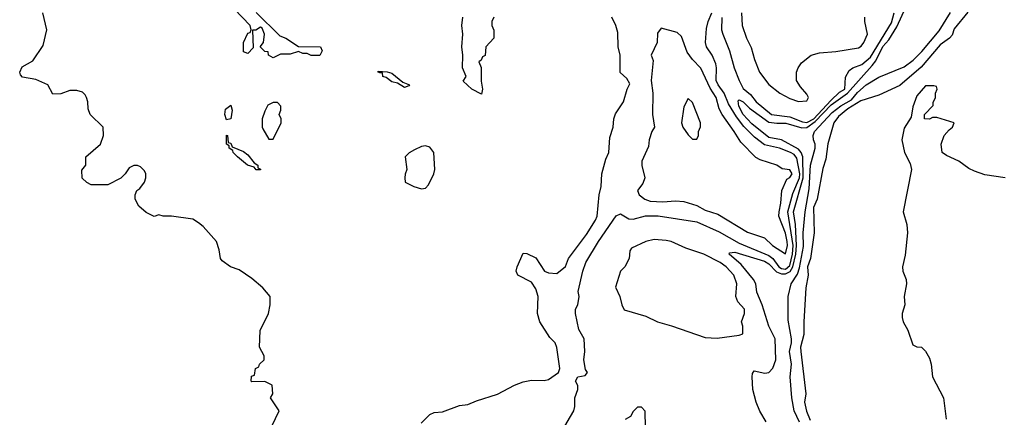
# Model space of a CAD drawing. Header units: inches. Extents: x 2380249 to 2585472, y 382747 to 546448.
# Tile 199 of 256: x 2468553 to 2473203, y 487839 to 489718. Entities that reach past the tile are written whole.
import ezdxf

# ---------------------------------------------------------------- set-up
doc = ezdxf.new("R2010")
doc.units = ezdxf.units.IN
doc.header["$MEASUREMENT"] = 0
doc.layers.add('C4468', color=7, linetype='Continuous')
doc.layers.add('C4478', color=7, linetype='Continuous')

msp = doc.modelspace()

# ---------------------------------------------------------------- linework, layer by layer
at = {"layer": 'C4468', "color": 4}
for points, elevation in [([(2469670, 489751.3), (2469782, 489642), (2469810, 489631), (2469870, 489592), (2469974, 489590), (2469982, 489570), (2469970, 489549.2), (2469929.3, 489549.3), (2469910, 489558), (2469890, 489558), (2469870, 489568), (2469830, 489555.3), (2469784.7, 489555.3), (2469750, 489538), (2469728, 489550), (2469726, 489566), (2469710, 489568), (2469688, 489590), (2469704, 489610), (2469709.2, 489650), (2469698, 489678), (2469690, 489682), (2469668, 489668), (2469652, 489668), (2469655.3, 489584.7), (2469630, 489558), (2469610, 489566), (2469609.5, 489610), (2469630, 489654), (2469642, 489658), (2469646, 489670), (2469642, 489690), (2469566.6, 489770)], 32), ([(2469743.1, 487796.9), (2469778, 487870), (2469738, 487930), (2469748, 487950), (2469746, 487990), (2469710, 488008), (2469650, 488006), (2469646, 488010), (2469647.3, 488032.7), (2469662, 488038), (2469666, 488070), (2469682, 488078), (2469686, 488090), (2469708, 488110), (2469708, 488130), (2469686, 488170), (2469688.4, 488248.4), (2469728, 488330), (2469735.3, 488370), (2469735.3, 488410), (2469702, 488450), (2469650, 488495.3), (2469590, 488535.3), (2469548, 488550), (2469510, 488578), (2469502, 488590), (2469495.3, 488630), (2469482, 488670), (2469420.2, 488740.2), (2469398, 488758), (2469370, 488775.3), (2469270, 488788.7), (2469230, 488788.7), (2469210, 488795.3), (2469188.4, 488788.4), (2469150, 488806), (2469116.4, 488836.4), (2469098, 488870), (2469098, 488890), (2469106, 488910), (2469120.4, 488919.6), (2469142, 488950), (2469148.7, 488970), (2469148.7, 488990), (2469143.1, 489003.1), (2469123.1, 489023.1), (2469110, 489028.7), (2469091.6, 489028.4), (2469070, 489018), (2469051.1, 488988.9), (2469031.1, 488968.9), (2468970, 488938), (2468890, 488938), (2468870, 488948), (2468848.9, 488968.9), (2468847.3, 489007.3), (2468866, 489030), (2468866, 489070), (2468935.3, 489130), (2468949, 489170), (2468948, 489210), (2468886, 489270), (2468876.4, 489296.4), (2468875.3, 489330), (2468868.7, 489350), (2468863.1, 489363.1), (2468850, 489375.3), (2468823.1, 489383.1), (2468790, 489384), (2468747.3, 489367.3), (2468710, 489366), (2468686, 489410), (2468630, 489435.3), (2468567, 489447), (2468557.2, 489457.2), (2468553.2, 489470), (2468564.4, 489495.6), (2468616, 489524), (2468664.7, 489595.3), (2468682, 489670), (2468662, 489750)], 36)]:
    msp.add_lwpolyline(points, dxfattribs=dict(at, elevation=elevation))
for points, elevation in [([(2469530, 489244), (2469522, 489270), (2469525.4, 489294.6), (2469550, 489314), (2469557.3, 489290), (2469550, 489248.7)], 32), ([(2469770, 489326), (2469750, 489326), (2469725.4, 489314.6), (2469710, 489286), (2469698, 489250), (2469698, 489210), (2469702, 489202), (2469730, 489154), (2469750, 489154), (2469788, 489230), (2469788, 489250), (2469778, 489270), (2469786, 489290), (2469786, 489310)], 36), ([(2469690, 489008), (2469670, 489009), (2469660.4, 489020.4), (2469628.7, 489030), (2469582, 489070), (2469562, 489090), (2469559, 489099), (2469542, 489110), (2469542, 489122), (2469529, 489130), (2469530, 489172), (2469534, 489170), (2469538, 489138), (2469550, 489134), (2469556.9, 489116.9), (2469610, 489094.8), (2469630, 489078.8), (2469660.7, 489040.7), (2469678, 489030), (2469678, 489018), (2469690, 489012)], 32)]:
    msp.add_lwpolyline(points, close=True, dxfattribs=dict(at, elevation=elevation))
at = {"layer": 'C4478', "color": 4}
for points, elevation in [([(2472077.6, 487817.6), (2472047.9, 487867.9), (2472031.3, 487910), (2472015.6, 487970), (2472012.3, 488030), (2472013.6, 488046.4), (2472022, 488058), (2472072.3, 488047.7), (2472090, 488050.6), (2472110, 488070.7), (2472124, 488110), (2472121.1, 488210), (2472091.2, 488270), (2472059.7, 488370), (2472034.2, 488430), (2472029.7, 488470), (2472018.3, 488490), (2471960.3, 488560.3), (2471904, 488610), (2471904.7, 488615.3), (2471930, 488618.4), (2472070, 488576.8), (2472090, 488563.8), (2472126.7, 488526.7), (2472150, 488516.6), (2472170, 488516.9), (2472192, 488528), (2472203.5, 488550), (2472217.9, 488610), (2472221, 488650), (2472216.1, 488750), (2472206.6, 488810), (2472252.5, 488970), (2472250.9, 489070), (2472244.1, 489090), (2472230, 489105.8), (2472150.6, 489150.6), (2472090, 489161.8), (2472010, 489226.4), (2471969.8, 489270), (2471948.7, 489310), (2471945.8, 489334.2), (2471950, 489338.8), (2471970, 489330.3), (2471999.1, 489299.1), (2472090, 489233.8), (2472128.6, 489228.6), (2472170.8, 489229.2), (2472247, 489207), (2472270, 489207.9), (2472310, 489236.3), (2472385, 489315), (2472462.1, 489370), (2472578.3, 489501.7), (2472596.3, 489523.7), (2472629.5, 489590.5), (2472657.6, 489622.4), (2472695.4, 489684.6), (2472745.7, 489794.3)], 24), ([(2470448.9, 487811.1), (2470490, 487852), (2470510, 487862), (2470550, 487864.7), (2470630, 487894.8), (2470670, 487898.8), (2470710, 487917.3), (2470810, 487947.7), (2470890, 487990.8), (2470930, 488006.8), (2470970, 488014.8), (2471030, 488013.4), (2471050, 488018), (2471097, 488050), (2471104.5, 488070), (2471090, 488168), (2471081.2, 488190), (2471056.5, 488216.5), (2471008.7, 488290), (2470999, 488330), (2471002, 488410), (2470990, 488446), (2470970, 488478), (2470906, 488510), (2470898, 488530), (2470902, 488550), (2470930, 488614), (2470947.3, 488612.7), (2470990, 488592), (2471032, 488530), (2471050, 488521), (2471090, 488518), (2471130, 488551.3), (2471145.2, 488590), (2471230, 488702.8), (2471272.3, 488770), (2471279.3, 488790), (2471289.6, 488890.4), (2471299.3, 488930), (2471302.7, 488990), (2471320.7, 489059.3), (2471335.1, 489090), (2471339.3, 489160.7), (2471355.1, 489210), (2471359.3, 489250), (2471367, 489273), (2471404, 489330), (2471422, 489390), (2471434.6, 489414.6), (2471420.4, 489440.4), (2471388.9, 489468.9), (2471388, 489550), (2471379, 489590), (2471378, 489658), (2471368.7, 489690), (2471348.7, 489730)], 32), ([(2470792, 489730), (2470782, 489710), (2470782, 489690), (2470791.6, 489668.4), (2470792, 489630), (2470754, 489590), (2470751.6, 489548.4), (2470738, 489542), (2470732.7, 489527.3), (2470722, 489518), (2470732, 489492), (2470732, 489428), (2470738, 489390), (2470734, 489366), (2470688, 489390), (2470647.3, 489427.3), (2470662, 489450), (2470644, 489490), (2470645.2, 489550), (2470640.9, 489590), (2470646, 489650), (2470640.9, 489690), (2470645.2, 489730)], 32), ([(2471112.3, 487770), (2471169.2, 487870), (2471174, 487890), (2471174, 487930), (2471189.2, 487970), (2471189, 487989), (2471178, 488010), (2471188, 488030), (2471223.1, 488036.9), (2471234, 488050), (2471225.2, 488065.2), (2471217.2, 488110), (2471221.2, 488150), (2471219, 488210), (2471194.2, 488254.2), (2471177.2, 488330), (2471177.2, 488350), (2471189.2, 488370), (2471195.3, 488410), (2471190, 488434), (2471212.3, 488530), (2471227, 488570), (2471285.6, 488670), (2471370, 488790.8), (2471390, 488800.7), (2471430, 488776.3), (2471450, 488775.5), (2471508.5, 488791.5), (2471568.4, 488791.5), (2471750, 488763.1), (2471856, 488716), (2471950, 488662.3), (2472090, 488602.8), (2472108.9, 488588.9), (2472138.2, 488550), (2472150, 488541.3), (2472170, 488538.5), (2472190, 488556), (2472202.1, 488610), (2472205, 488650), (2472180.2, 488810), (2472204.2, 488895.8), (2472235.2, 488970), (2472236.9, 488990), (2472223.6, 489063.6), (2472210, 489081.1), (2472192.3, 489090), (2472141.2, 489110), (2472070, 489126.6), (2472023.3, 489163.3), (2471973.2, 489213.2), (2471938.1, 489258.1), (2471900.5, 489320.5), (2471879, 489370), (2471851.6, 489410), (2471842.5, 489430), (2471843.5, 489490), (2471839.7, 489510), (2471822.6, 489550), (2471796.9, 489590), (2471791.5, 489610), (2471795.9, 489675.9), (2471804.7, 489710), (2471822, 489750)], 28), ([(2471868.3, 489728.3), (2471867.2, 489670), (2471872.8, 489650), (2471904.4, 489570), (2471927.2, 489490), (2471950, 489430.8), (2471970, 489393), (2472004.2, 489364.2), (2472030.6, 489330), (2472103, 489270), (2472190, 489259.1), (2472250, 489235.2), (2472270, 489232.6), (2472303.2, 489250), (2472383.5, 489336.5), (2472424.9, 489375.1), (2472449.5, 489390), (2472453.2, 489446.8), (2472470, 489478), (2472488, 489490), (2472530, 489506.4), (2472570, 489540.2), (2472670, 489702.4), (2472682, 489750)], 28), ([(2471962, 489750), (2471964.7, 489690), (2471986, 489630), (2472007.1, 489587.1), (2472022.8, 489530), (2472047.3, 489470), (2472090, 489411.3), (2472142, 489370), (2472190, 489346), (2472230, 489331.3), (2472270, 489334), (2472278, 489350), (2472270, 489366), (2472240.2, 489400.2), (2472222, 489430), (2472222, 489470), (2472229.1, 489490.9), (2472245.6, 489514.4), (2472290, 489551), (2472330, 489561), (2472406.8, 489566.8), (2472514.7, 489585.3), (2472527.2, 489592.8), (2472539.3, 489610), (2472556, 489650), (2472543.7, 489710), (2472543.7, 489730)], 32), ([(2472236.2, 487816.2), (2472209.8, 487870), (2472199.3, 487930), (2472192, 488030), (2472198.4, 488090), (2472188.3, 488150), (2472198.4, 488190), (2472198.4, 488210), (2472182.2, 488297.8), (2472182, 488410), (2472196.4, 488470), (2472225.4, 488514.6), (2472234.9, 488545.1), (2472254.5, 488645.5), (2472253, 488710), (2472261.8, 488810), (2472281.3, 488918.7), (2472287.8, 489030), (2472309.7, 489110), (2472309.6, 489130), (2472301.6, 489150), (2472299.7, 489170), (2472306.9, 489190), (2472390, 489279), (2472430, 489311.2), (2472481.1, 489338.9), (2472510, 489373.9), (2472550.9, 489410), (2472610, 489446.7), (2472730, 489495.9), (2472772.7, 489527.3), (2472813.2, 489566.8), (2472894.9, 489665.1), (2472948.4, 489751.6)], 16), ([(2473030, 489754.2), (2472965.9, 489674.1), (2472955.7, 489644.3), (2472943.2, 489630), (2472900.2, 489599.8), (2472810, 489493.5), (2472710, 489406.9), (2472610, 489361.8), (2472525.6, 489334.4), (2472463, 489297), (2472419, 489261), (2472397.3, 489230), (2472369.3, 489130.7), (2472360.6, 489059.4), (2472345.9, 489014.1), (2472318.3, 488870), (2472301.7, 488830), (2472304.4, 488710), (2472286.7, 488590), (2472274, 488550), (2472276.8, 488510), (2472265, 488450), (2472255.4, 488290), (2472256.5, 488230), (2472240.7, 488170), (2472241.3, 488150), (2472265.5, 487950), (2472259.3, 487910), (2472268, 487868), (2472285.7, 487825.7)], 16), ([(2473206, 488970), (2473110, 488985.2), (2473062, 489002), (2473034.6, 489014.6), (2472988, 489050), (2472930, 489075.3), (2472908.7, 489090), (2472904, 489130), (2472919, 489170), (2472942, 489198), (2472958, 489210), (2472966, 489230), (2472883.6, 489256.4), (2472863.6, 489256.4), (2472850, 489248), (2472826, 489250), (2472826, 489270), (2472867.3, 489312.7), (2472867.3, 489327.3), (2472878, 489350), (2472878, 489370), (2472886, 489390), (2472882, 489402), (2472870, 489406), (2472830, 489406), (2472790, 489358), (2472770, 489306), (2472762.8, 489257.2), (2472730, 489206), (2472718, 489150), (2472731, 489090), (2472758.8, 489038.8), (2472763.8, 489010), (2472724.9, 488810), (2472742.4, 488750), (2472744.9, 488710), (2472735.1, 488604.9), (2472722, 488550), (2472724, 488530), (2472739.5, 488490), (2472740.3, 488470), (2472730.4, 488410), (2472733, 488370), (2472720.5, 488330), (2472720.4, 488310), (2472724.4, 488290), (2472747.3, 488250), (2472770, 488182), (2472790, 488172), (2472812, 488170), (2472830, 488152), (2472850, 488118), (2472857.1, 488090), (2472862.8, 488030), (2472915.8, 487930), (2472928.7, 487830)], 24), ([(2471508, 487790), (2471507.3, 487867.3), (2471490, 487886), (2471470, 487886), (2471450, 487866), (2471436.9, 487843.1), (2471411.6, 487828.4)], 28)]:
    msp.add_lwpolyline(points, dxfattribs=dict(at, elevation=elevation))
for points, elevation in [([(2471582, 489678), (2471565.4, 489654.6), (2471562.8, 489610), (2471534.8, 489550), (2471544.5, 489524.5), (2471534.8, 489430), (2471542.8, 489370), (2471541, 489270), (2471551, 489210), (2471538, 489190), (2471526, 489150), (2471522, 489118), (2471491.3, 489050), (2471491.6, 489028.4), (2471504.9, 488970), (2471496.1, 488943.9), (2471471, 488910), (2471478.8, 488890), (2471504.7, 488870), (2471530, 488860.7), (2471590, 488856.3), (2471650, 488862), (2471690, 488859.1), (2471750, 488839.3), (2471790, 488818), (2471850, 488799.1), (2471990, 488714), (2472070, 488687.7), (2472108, 488650), (2472170, 488611), (2472179.2, 488650), (2472177.4, 488670), (2472170, 488709.2), (2472137.6, 488790), (2472138.7, 488810), (2472147.3, 488850), (2472152.3, 488910), (2472176, 488964), (2472190, 488971.3), (2472201.2, 488990), (2472190, 489008.7), (2472153.6, 489013.6), (2472128, 489030), (2472050, 489055.1), (2472030, 489066), (2471958.3, 489138.3), (2471927.3, 489190), (2471869.6, 489270), (2471856.8, 489296.8), (2471842, 489350), (2471814, 489394), (2471770, 489489.2), (2471730, 489529.2), (2471704.7, 489564.7), (2471678.6, 489638.6), (2471657.2, 489657.2)], 32), ([(2470370, 489398), (2470338, 489418), (2470310, 489424), (2470284, 489444), (2470268, 489450), (2470266, 489466), (2470254, 489466), (2470246, 489470), (2470246, 489474), (2470288.9, 489471.1), (2470310, 489464.7), (2470362, 489422), (2470394, 489410), (2470390, 489406)], 32), ([(2471710, 489346), (2471690, 489306), (2471678, 489230), (2471684.7, 489210), (2471710, 489174), (2471730, 489154), (2471750, 489154), (2471758, 489170), (2471758, 489190), (2471768.4, 489211.6), (2471768.7, 489230), (2471730, 489326)], 36), ([(2470470, 489122), (2470450, 489119), (2470416.9, 489103.1), (2470391.6, 489088.4), (2470374, 489070), (2470382, 489010), (2470372.7, 488987.3), (2470372, 488970), (2470374, 488950), (2470414, 488930), (2470450, 488918), (2470470, 488922), (2470483.1, 488936.9), (2470508.7, 488990), (2470513.2, 489010), (2470508.7, 489090), (2470490, 489115.3)], 36), ([(2471550, 488679.3), (2471510, 488669.2), (2471442, 488638), (2471434.4, 488625.6), (2471430.4, 488589.6), (2471410.4, 488549.6), (2471391, 488530), (2471366.8, 488453.2), (2471386.8, 488410), (2471396, 488370), (2471406.8, 488346.8), (2471510, 488316.3), (2471564.7, 488290), (2471631.8, 488271.8), (2471790, 488216.4), (2471846.8, 488213.2), (2471950, 488226.8), (2471967.3, 488232.7), (2471968, 488270), (2471962, 488290), (2471975.3, 488330), (2471975.3, 488350), (2471944.7, 488384.7), (2471935.3, 488410), (2471939.3, 488470), (2471926, 488510), (2471889.2, 488550), (2471861.2, 488570), (2471784, 488610), (2471698.3, 488638.3), (2471630, 488669.5), (2471605.5, 488674.5)], 28)]:
    msp.add_lwpolyline(points, close=True, dxfattribs=dict(at, elevation=elevation))

doc.saveas('drawing.dxf')
